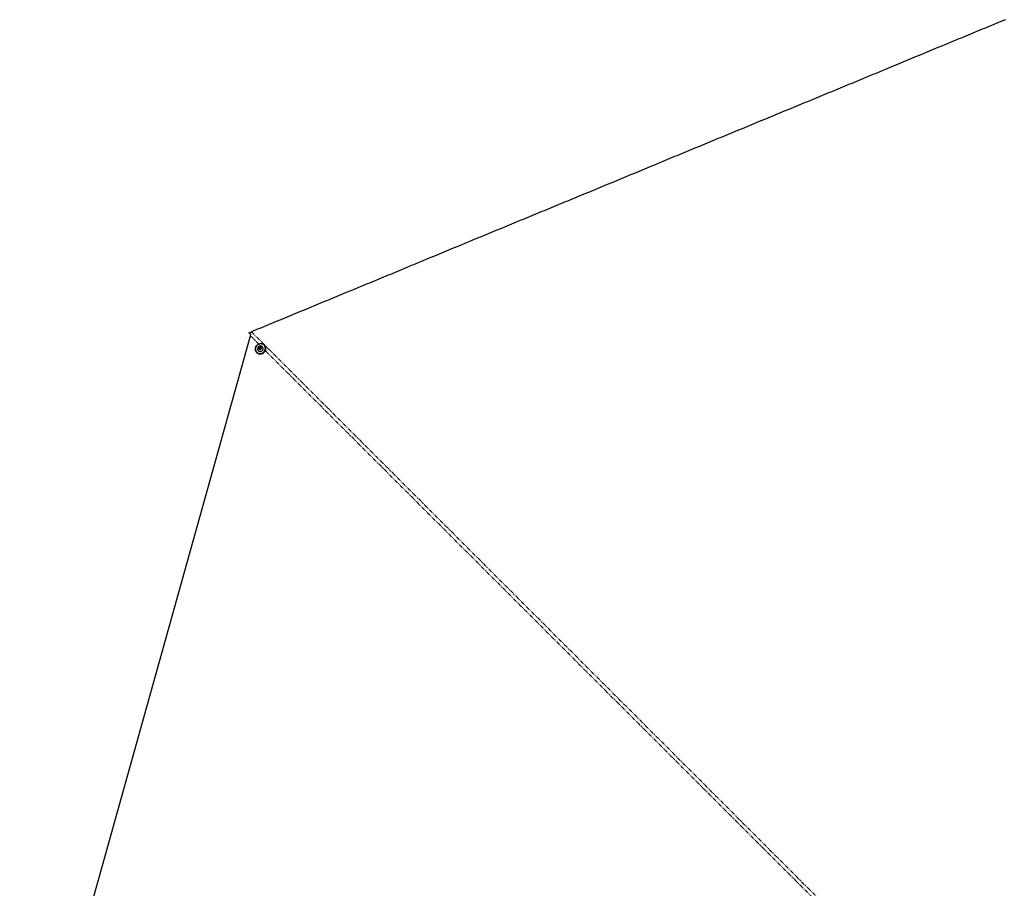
# Model space of a CAD drawing. Header units: millimetres. Extents: x 186 to 9508, y 327 to 8143.
# Tile 36 of 53: x 957 to 2597, y 6631 to 8078. Entities that reach past the tile are written whole.
import ezdxf

# ---------------------------------------------------------------- set-up
doc = ezdxf.new("R2010")
doc.units = ezdxf.units.MM
doc.linetypes.add('PHANTOM', pattern=[12.7, 6.35, -1.27, 1.27, -1.27, 1.27, -1.27])

msp = doc.modelspace()

# ---------------------------------------------------------------- linework, layer by layer
at = {"color": 7, "linetype": 'Continuous', "lineweight": 25}
for p, q in [((957.26, 6176.46), (1341.56, 7551.52)), ((1339.34, 7556.23), (1339.25, 7556.43)), ((1339.34, 7556.23), (1342.3, 7553.26)), ((1341.56, 7551.52), (1342.15, 7553.53)), ((1354.61, 7526.82), (1354.67, 7526.77)), ((1355.81, 7531.29), (1357.13, 7532.42)), ((1356.06, 7529.65), (1355.81, 7531.29)), ((1356.2, 7530.9), (1355.81, 7531.29)), ((1357.62, 7529.14), (1356.06, 7529.65)), ((1356.2, 7530.9), (1356.86, 7531.47)), ((1356.32, 7530.08), (1356.2, 7530.9)), ((1356.4, 7529.54), (1356.32, 7530.08)), ((1356.86, 7531.47), (1357.51, 7532.03)), ((1357.13, 7532.42), (1358.69, 7531.9)), ((1357.51, 7532.03), (1357.13, 7532.42)), ((1357.51, 7532.03), (1358.29, 7531.77)), ((1358.93, 7530.26), (1357.62, 7529.14)), ((1358.29, 7531.77), (1358.73, 7531.63)), ((1358.69, 7531.9), (1358.93, 7530.26)), ((1361.37, 7533.5), (1361.31, 7533.56)), ((1364.64, 7535.89), (1364.24, 7536.29)), ((1351.89, 7523.88), (1352.29, 7523.49))]:
    msp.add_line(p, q, dxfattribs=at)
at = {"color": 8, "linetype": 'PHANTOM', "lineweight": 18}
msp.add_line((1355.25, 7537.84), (1341.56, 7551.52), dxfattribs=at)
at = {"color": 7, "linetype": 'Continuous', "lineweight": 25, "flags": 128}
for points in [[(2598.55, 8078.2), (2590.79, 8074.99), (2586.91, 8073.38), (2583.03, 8071.77), (2575.27, 8068.56), (2571.39, 8066.95), (2563.63, 8063.74), (2559.75, 8062.13), (2551.99, 8058.92), (2548.11, 8057.31), (2544.23, 8055.7), (2536.48, 8052.49), (2532.6, 8050.88), (2524.84, 8047.67), (2520.96, 8046.06), (2513.2, 8042.85), (2509.32, 8041.24), (2505.44, 8039.64), (2497.68, 8036.42), (2493.8, 8034.81), (2486.04, 8031.6), (2482.16, 8029.99), (2474.41, 8026.78), (2470.53, 8025.17), (2462.77, 8021.96), (2458.89, 8020.35), (2455.01, 8018.75), (2447.25, 8015.53), (2443.37, 8013.92), (2435.61, 8010.71), (2431.73, 8009.1), (2423.97, 8005.89), (2420.09, 8004.28), (2416.21, 8002.68), (2408.46, 7999.46), (2404.58, 7997.86), (2396.82, 7994.64), (2392.94, 7993.04), (2385.18, 7989.82), (2381.3, 7988.21), (2377.42, 7986.61), (2369.66, 7983.39), (2365.78, 7981.79), (2358.02, 7978.57), (2354.14, 7976.97), (2346.39, 7973.75), (2342.51, 7972.15), (2338.63, 7970.54), (2330.87, 7967.32), (2326.99, 7965.72), (2319.23, 7962.5), (2315.35, 7960.9), (2307.59, 7957.68), (2303.71, 7956.08), (2295.95, 7952.86), (2292.07, 7951.26), (2288.2, 7949.65), (2280.44, 7946.44), (2276.56, 7944.83), (2268.8, 7941.61), (2264.92, 7940.01), (2257.16, 7936.79), (2253.28, 7935.19), (2249.4, 7933.58), (2241.64, 7930.37), (2237.76, 7928.76), (2230, 7925.55), (2226.13, 7923.94), (2218.37, 7920.72), (2214.49, 7919.12), (2210.61, 7917.51), (2202.85, 7914.3), (2198.97, 7912.69), (2191.21, 7909.48), (2187.33, 7907.87), (2179.57, 7904.66), (2175.69, 7903.05), (2167.93, 7899.83), (2164.06, 7898.23), (2160.18, 7896.62), (2152.42, 7893.41), (2148.54, 7891.8), (2140.78, 7888.59), (2136.9, 7886.98), (2129.14, 7883.77), (2125.26, 7882.16), (2121.38, 7880.55), (2113.62, 7877.34), (2109.74, 7875.73), (2101.98, 7872.52), (2098.11, 7870.91), (2090.35, 7867.7), (2086.47, 7866.09), (2082.59, 7864.48), (2074.83, 7861.27), (2070.95, 7859.66), (2063.19, 7856.45), (2059.31, 7854.84), (2051.55, 7851.63), (2047.67, 7850.02), (2043.79, 7848.41), (2036.04, 7845.2), (2032.16, 7843.59), (2024.4, 7840.38), (2020.52, 7838.77), (2012.76, 7835.56), (2008.88, 7833.95), (2001.12, 7830.74), (1997.24, 7829.13), (1993.36, 7827.52), (1985.6, 7824.31), (1981.72, 7822.7), (1973.97, 7819.49), (1970.09, 7817.88), (1962.33, 7814.67), (1958.45, 7813.06), (1954.57, 7811.46), (1946.81, 7808.24), (1942.93, 7806.64), (1935.17, 7803.42), (1931.29, 7801.81), (1923.53, 7798.6), (1919.65, 7796.99), (1915.77, 7795.39), (1908.02, 7792.17), (1904.14, 7790.57), (1896.38, 7787.35), (1892.5, 7785.75), (1884.74, 7782.53), (1880.86, 7780.92), (1876.98, 7779.32), (1869.22, 7776.1), (1865.34, 7774.5), (1857.58, 7771.28), (1853.7, 7769.68), (1845.95, 7766.46), (1842.07, 7764.86), (1834.31, 7761.64), (1830.43, 7760.04), (1826.55, 7758.43), (1818.79, 7755.21), (1814.91, 7753.61), (1807.15, 7750.39), (1803.27, 7748.79), (1795.51, 7745.57), (1791.63, 7743.97), (1787.75, 7742.36), (1780, 7739.15), (1776.12, 7737.54), (1768.36, 7734.33), (1764.48, 7732.72), (1756.72, 7729.5), (1752.84, 7727.9), (1748.96, 7726.29), (1741.2, 7723.08), (1737.32, 7721.47), (1729.56, 7718.26), (1725.68, 7716.65), (1717.93, 7713.44), (1714.05, 7711.83), (1706.29, 7708.61), (1702.41, 7707.01), (1698.53, 7705.4), (1690.77, 7702.19), (1686.89, 7700.58), (1679.13, 7697.37), (1675.25, 7695.76), (1667.49, 7692.55), (1663.61, 7690.94), (1659.73, 7689.33), (1651.98, 7686.12), (1648.1, 7684.51), (1640.34, 7681.3), (1636.46, 7679.69), (1628.7, 7676.48), (1624.82, 7674.87), (1620.94, 7673.26), (1613.18, 7670.05), (1609.3, 7668.44), (1601.54, 7665.23), (1597.66, 7663.62), (1589.91, 7660.41), (1586.03, 7658.8), (1582.15, 7657.19), (1574.39, 7653.98), (1570.51, 7652.37), (1562.75, 7649.16), (1558.87, 7647.55), (1551.11, 7644.34), (1547.23, 7642.73), (1539.47, 7639.52), (1535.59, 7637.91), (1531.71, 7636.31), (1523.96, 7633.09), (1520.08, 7631.48), (1512.32, 7628.27), (1508.44, 7626.66), (1500.68, 7623.45), (1496.8, 7621.84), (1492.92, 7620.24), (1485.16, 7617.02), (1481.28, 7615.42), (1473.52, 7612.2), (1469.64, 7610.6), (1461.89, 7607.38), (1458.01, 7605.77), (1454.13, 7604.17), (1446.37, 7600.95), (1442.49, 7599.35), (1434.73, 7596.13), (1430.85, 7594.53), (1423.09, 7591.31), (1419.21, 7589.71), (1415.33, 7588.1), (1407.57, 7584.89), (1403.7, 7583.28), (1395.94, 7580.06), (1392.06, 7578.46), (1384.3, 7575.24), (1380.42, 7573.64), (1372.66, 7570.42), (1368.78, 7568.82), (1364.9, 7567.21), (1357.14, 7564), (1353.26, 7562.39), (1348.2, 7560.29), (1343.14, 7558.2)], [(1342.15, 7553.53), (1340.76, 7554.92), (1339.25, 7556.43)], [(1351.88, 7523.9), (1350.84, 7525.19), (1350.1, 7526.68), (1349.68, 7528.32), (1349.61, 7530.02), (1349.88, 7531.73), (1350.49, 7533.37), (1351.41, 7534.88), (1352.6, 7536.19), (1354.01, 7537.25), (1355.59, 7538.01), (1357.27, 7538.45), (1358.99, 7538.55), (1360.67, 7538.31), (1362.24, 7537.72), (1363.64, 7536.83), (1364.81, 7535.65), (1365.7, 7534.25), (1366.29, 7532.68), (1366.53, 7531.01), (1366.43, 7529.29), (1365.99, 7527.61), (1365.22, 7526.03), (1364.16, 7524.61), (1362.85, 7523.42), (1361.35, 7522.5), (1359.71, 7521.9), (1358, 7521.62), (1356.3, 7521.7), (1354.66, 7522.11), (1353.17, 7522.86), (1351.88, 7523.9)], [(1351.97, 7524.09), (1353.23, 7523.07), (1354.69, 7522.35), (1356.29, 7521.94), (1357.95, 7521.87), (1359.62, 7522.13), (1361.22, 7522.73), (1362.69, 7523.62), (1363.97, 7524.79), (1365.01, 7526.17), (1365.76, 7527.71), (1366.19, 7529.36), (1366.29, 7531.03), (1366.05, 7532.67), (1365.48, 7534.21), (1364.6, 7535.58), (1363.46, 7536.72), (1362.09, 7537.6), (1360.56, 7538.17), (1358.92, 7538.41), (1357.24, 7538.31), (1355.6, 7537.88), (1354.05, 7537.13), (1352.67, 7536.1), (1351.51, 7534.82), (1350.61, 7533.34), (1350.02, 7531.74), (1349.75, 7530.07), (1349.82, 7528.41), (1350.23, 7526.81), (1350.96, 7525.35), (1351.97, 7524.09)], [(1352.28, 7523.5), (1353.57, 7522.46), (1355.06, 7521.72), (1356.69, 7521.3), (1358.4, 7521.23), (1360.11, 7521.5), (1361.75, 7522.11), (1363.25, 7523.02), (1364.56, 7524.21), (1365.62, 7525.63), (1366.39, 7527.21), (1366.83, 7528.89), (1366.93, 7530.61), (1366.68, 7532.29), (1366.1, 7533.86), (1365.21, 7535.26), (1364.64, 7535.89)], [(1355.1, 7533.6), (1354.24, 7532.64), (1353.65, 7531.5), (1353.38, 7530.26), (1353.45, 7529.01), (1353.85, 7527.86), (1354.56, 7526.87), (1355.52, 7526.14), (1356.67, 7525.7), (1357.91, 7525.59), (1359.15, 7525.83), (1360.3, 7526.39), (1361.29, 7527.23), (1362.02, 7528.29), (1362.45, 7529.5), (1362.55, 7530.75), (1362.31, 7531.96), (1361.75, 7533.04), (1360.91, 7533.91), (1359.85, 7534.5), (1358.64, 7534.78), (1357.39, 7534.71), (1356.18, 7534.31), (1355.1, 7533.6)], [(1355.94, 7532.48), (1355.36, 7531.76), (1355.09, 7530.89), (1355.16, 7530), (1355.57, 7529.23), (1356.25, 7528.7), (1357.11, 7528.48), (1358, 7528.61), (1358.8, 7529.07), (1359.38, 7529.79), (1359.66, 7530.67), (1359.58, 7531.55), (1359.17, 7532.32), (1358.49, 7532.86), (1357.63, 7533.08), (1356.74, 7532.94), (1355.94, 7532.48)]]:
    msp.add_lwpolyline(points, dxfattribs=at)
at = {"color": 8, "linetype": 'PHANTOM', "lineweight": 18, "flags": 128}
msp.add_lwpolyline([(1343.14, 7558.2), (1538.01, 7363.32), (1732.88, 7168.45), (1927.75, 6973.57), (2122.61, 6778.69), (2317.47, 6583.81), (2512.31, 6388.92), (2541.93, 6359.25)], dxfattribs=at)
at = {"color": 7, "linetype": 'Continuous', "lineweight": 25}
for centre, radius, start, end in [((1357.85, 7530.29), 1.54, 130.08057, 187.70569), ((1357.66, 7530.28), 1.35, 188.34668, 216.13793), ((1357.85, 7530.34), 1.5, 72.7488, 131.38357), ((1357.88, 7530.51), 1.33, 49.6591, 71.88505)]:
    msp.add_arc(centre, radius, start, end, dxfattribs=at)
msp.add_open_spline([(1339.25, 7556.43), (1339.88, 7556.73), (1341.15, 7557.35), (1342.47, 7557.91), (1343.14, 7558.2)], degree=3, knots=[0, 0, 0, 0, 0.4896921, 1, 1, 1, 1], dxfattribs=at)
at = {"color": 8, "linetype": 'PHANTOM', "lineweight": 18}
msp.add_open_spline([(2538.34, 6354.92), (2508.62, 6384.62), (2436.51, 6456.67), (2322.05, 6571.11), (2194.94, 6698.19), (2067.84, 6825.28), (1791.59, 7101.5), (1557.72, 7335.37), (1366.22, 7526.87)], degree=3, knots=[0, 0, 0, 0, 0.0760619, 0.1845017, 0.2929415, 0.4013813, 0.5098211, 1, 1, 1, 1], dxfattribs=at)

doc.saveas('drawing.dxf')
